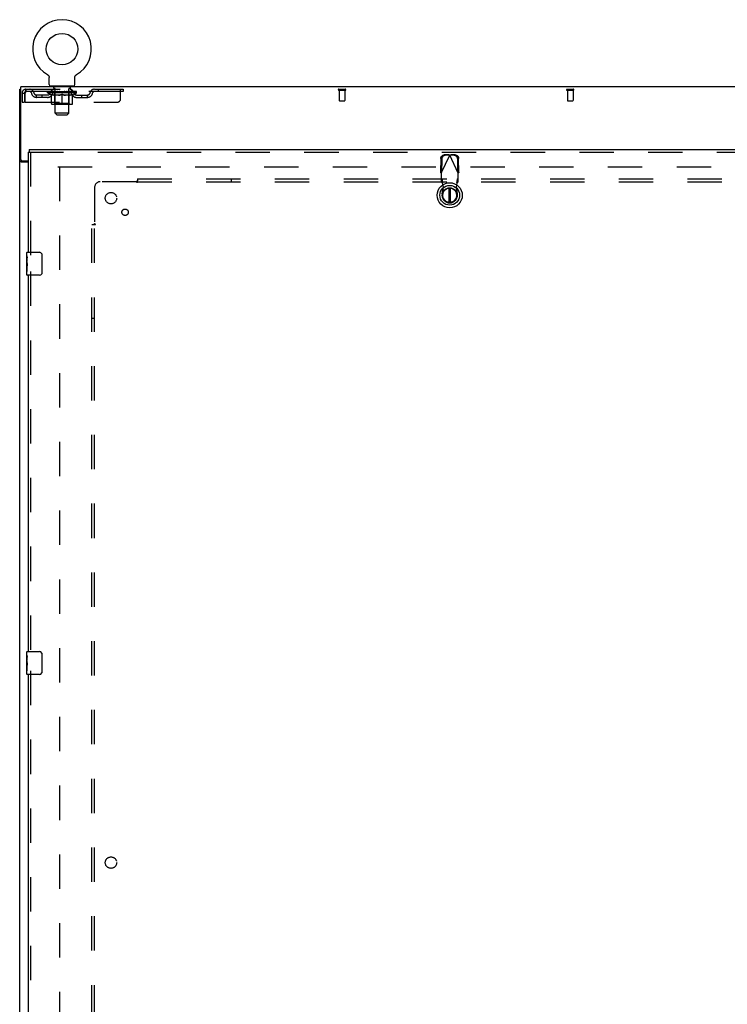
# Model space of a CAD drawing. Header units: inches. Extents: x 0 to 274, y 0 to 177.
# Tile 16 of 138: x 38 to 69, y 85 to 128. Entities that reach past the tile are written whole.
import ezdxf

# ---------------------------------------------------------------- set-up
doc = ezdxf.new("R2010")
doc.units = ezdxf.units.IN
doc.header["$LTSCALE"] = 15.069778
doc.header["$MEASUREMENT"] = 0
doc.linetypes.add('HIDDEN', pattern=[0.2, 0.1, -0.1])
doc.layers.get('0').update_dxf_attribs({"linetype": 'CONTINUOUS'})
for name, color, linetype in [('DEFAULT_2', 8, 'HIDDEN'), ('LEFT_OR_SECONDARY_DOOR_ASSEMBLY', 7, 'CONTINUOUS'), ('SUBPANEL', 7, 'CONTINUOUS')]:
    doc.layers.add(name, color=color, linetype=linetype)

msp = doc.modelspace()

# ---------------------------------------------------------------- linework, layer by layer
at = {"color": 7, "linetype": 'Continuous'}
for p, q in [((39.573, 125.734), (39.573, 125.734)), ((39.573, 125.734), (39.578, 125.732)), ((39.575, 125.734), (39.576, 125.733)), ((39.578, 125.732), (39.582, 125.729)), ((39.582, 125.729), (39.586, 125.726)), ((39.586, 125.726), (39.59, 125.723)), ((39.59, 125.723), (39.594, 125.72)), ((39.594, 125.72), (39.598, 125.717)), ((39.598, 125.717), (39.602, 125.713)), ((39.602, 125.713), (39.605, 125.71)), ((39.605, 125.71), (39.609, 125.706)), ((39.609, 125.706), (39.612, 125.702)), ((39.612, 125.702), (39.615, 125.698)), ((39.615, 125.698), (39.619, 125.694)), ((39.618, 125.694), (39.621, 125.69)), ((39.621, 125.69), (39.624, 125.686)), ((39.624, 125.686), (39.627, 125.681)), ((39.627, 125.682), (39.629, 125.677)), ((39.629, 125.677), (39.632, 125.672)), ((39.632, 125.673), (39.634, 125.668)), ((39.634, 125.668), (39.636, 125.663)), ((39.638, 125.659), (39.639, 125.654)), ((39.639, 125.654), (39.641, 125.649)), ((39.641, 125.649), (39.642, 125.644)), ((39.642, 125.644), (39.643, 125.639)), ((39.643, 125.639), (39.644, 125.634)), ((39.644, 125.634), (39.645, 125.629)), ((39.645, 125.629), (39.645, 125.624)), ((39.646, 125.295), (39.646, 125.609)), ((40.771, 125.619), (40.772, 125.624)), ((40.771, 125.614), (40.771, 125.619)), ((40.771, 125.614), (40.771, 125.619)), ((40.771, 125.609), (40.771, 125.614)), ((40.771, 125.295), (40.771, 125.609)), ((40.772, 125.624), (40.773, 125.629)), ((40.773, 125.634), (40.774, 125.639)), ((40.773, 125.629), (40.773, 125.634)), ((40.774, 125.639), (40.775, 125.644)), ((40.775, 125.644), (40.777, 125.649)), ((40.777, 125.649), (40.778, 125.654)), ((40.778, 125.654), (40.78, 125.659)), ((40.78, 125.658), (40.782, 125.663)), ((40.782, 125.663), (40.784, 125.668)), ((40.784, 125.668), (40.786, 125.673)), ((40.786, 125.672), (40.788, 125.677)), ((40.788, 125.677), (40.791, 125.682)), ((40.791, 125.681), (40.793, 125.686)), ((40.793, 125.686), (40.796, 125.69)), ((40.796, 125.69), (40.799, 125.694)), ((40.799, 125.694), (40.802, 125.698)), ((40.802, 125.698), (40.805, 125.702)), ((40.805, 125.702), (40.809, 125.706)), ((40.808, 125.706), (40.812, 125.71)), ((40.812, 125.71), (40.816, 125.713)), ((40.816, 125.713), (40.819, 125.717)), ((40.819, 125.717), (40.823, 125.72)), ((40.823, 125.72), (40.827, 125.723)), ((40.827, 125.723), (40.831, 125.726)), ((40.831, 125.726), (40.835, 125.729)), ((40.835, 125.729), (40.84, 125.732)), ((40.835, 125.729), (40.837, 125.73)), ((40.84, 125.732), (40.844, 125.734)), ((40.841, 125.733), (40.843, 125.734)), ((38.407, 122.018), (38.407, 125.196)), ((116.053, 125.196), (38.407, 125.196)), ((39.709, 125.226), (39.709, 125.196)), ((40.709, 125.226), (39.709, 125.226)), ((40.709, 125.226), (40.709, 125.196)), ((38.355, 53.3), (38.355, 125.092)), ((38.355, 125.092), (38.407, 125.092)), ((38.73, 121.904), (38.425, 121.904)), ((38.469, 121.956), (38.73, 121.956))]:
    msp.add_line(p, q, dxfattribs=at)
for points in [[(39.636, 125.663), (39.638, 125.658), (39.639, 125.654)], [(39.645, 125.624), (39.646, 125.619), (39.646, 125.614), (39.646, 125.609)], [(38.425, 121.904), (38.422, 121.905), (38.42, 121.907), (38.417, 121.908), (38.414, 121.91), (38.41, 121.911), (38.407, 121.913), (38.402, 121.914), (38.398, 121.916), (38.394, 121.917), (38.39, 121.918), (38.386, 121.92), (38.382, 121.921), (38.379, 121.922), (38.375, 121.924), (38.372, 121.925), (38.369, 121.927), (38.366, 121.928), (38.364, 121.93), (38.362, 121.932), (38.36, 121.933), (38.358, 121.935), (38.357, 121.937), (38.356, 121.939), (38.355, 121.94), (38.355, 121.942), (38.355, 121.944)]]:
    msp.add_lwpolyline(points, dxfattribs=at)
msp.add_circle((40.209, 126.854), 0.688, dxfattribs=at)
for centre, radius, start, end in [((40.209, 126.854), 1.288, 299.5053, 240.4947), ((39.715, 125.295), 0.069, 180, 265), ((40.702, 125.295), 0.069, 275, 360), ((38.469, 122.018), 0.0625, 180, 270)]:
    msp.add_arc(centre, radius, start, end, dxfattribs=at)
at = {"layer": 'DEFAULT_2', "color": 8, "linetype": 'HIDDEN'}
for p, q in [((39.573, 125.734), (39.573, 125.734)), ((39.581, 125.73), (39.582, 125.729)), ((40.844, 125.734), (40.844, 125.734)), ((39.806, 125.226), (39.806, 125.196)), ((39.844, 125.136), (39.844, 125.216)), ((40.574, 125.136), (40.574, 125.216)), ((40.612, 125.226), (40.612, 125.196)), ((38.459, 124.925), (38.459, 124.53)), ((38.459, 124.925), (38.563, 124.925)), ((38.563, 124.925), (38.563, 124.53)), ((38.593, 124.53), (38.593, 124.925)), ((38.626, 125.092), (38.626, 124.988)), ((38.626, 125.092), (42.896, 125.092)), ((42.896, 124.988), (38.626, 124.988)), ((39.094, 124.737), (39.094, 124.841)), ((39.577, 124.841), (39.094, 124.841)), ((39.577, 124.737), (39.094, 124.737)), ((39.344, 124.737), (39.344, 124.841)), ((39.575, 124.942), (39.575, 124.988)), ((39.735, 124.83), (39.575, 124.942)), ((40.842, 124.942), (39.575, 124.942)), ((39.585, 124.982), (39.585, 124.988)), ((39.594, 124.978), (39.594, 124.982)), ((39.594, 124.978), (40.824, 124.978)), ((39.603, 124.978), (39.603, 124.982)), ((39.604, 124.978), (39.604, 124.982)), ((39.614, 124.982), (39.614, 124.988)), ((39.63, 124.978), (39.63, 124.982)), ((39.632, 124.978), (39.632, 124.982)), ((39.66, 124.982), (39.66, 124.988)), ((39.675, 124.978), (39.675, 124.982)), ((39.677, 124.978), (39.677, 124.982)), ((39.882, 124.981), (39.68, 124.981)), ((39.724, 124.982), (39.724, 124.988)), ((39.725, 124.978), (39.725, 124.981)), ((39.726, 124.978), (39.726, 124.981)), ((39.729, 124.978), (39.729, 124.981)), ((39.735, 124.83), (39.745, 124.83)), ((39.736, 124.978), (39.736, 124.982)), ((39.736, 124.978), (39.736, 124.981)), ((39.739, 124.978), (39.739, 124.982)), ((39.743, 124.978), (39.743, 124.982)), ((39.745, 124.467), (39.745, 124.873)), ((39.747, 124.978), (39.747, 124.981)), ((39.761, 124.978), (39.761, 124.981)), ((39.771, 124.988), (39.771, 125.092)), ((39.779, 124.978), (39.779, 124.981)), ((39.78, 124.978), (39.78, 124.984)), ((39.8, 124.978), (39.8, 124.981)), ((39.802, 124.982), (39.802, 124.988)), ((39.811, 124.978), (39.811, 124.982)), ((39.815, 124.978), (39.815, 124.982)), ((39.825, 124.978), (39.825, 124.981)), ((39.836, 124.978), (39.836, 124.986)), ((39.851, 124.978), (39.851, 124.981)), ((39.914, 125.126), (39.854, 125.126)), ((39.855, 124.978), (39.855, 124.981)), ((39.882, 124.978), (39.882, 124.981)), ((39.949, 124.981), (39.887, 124.981)), ((40.067, 124.83), (39.888, 124.83)), ((39.892, 124.982), (39.892, 124.988)), ((39.896, 124.47), (39.896, 124.938)), ((39.899, 124.978), (39.899, 124.982)), ((39.904, 124.978), (39.904, 124.982)), ((39.909, 124.045), (39.909, 125.116)), ((39.91, 124.978), (39.91, 124.987)), ((39.914, 124.978), (39.914, 124.981)), ((39.925, 124.978), (39.925, 124.981)), ((39.949, 124.978), (39.949, 124.981)), ((40.024, 124.981), (39.965, 124.981)), ((39.985, 124.978), (39.985, 124.981)), ((39.992, 124.982), (39.992, 124.988)), ((39.996, 124.978), (39.996, 124.982)), ((39.998, 124.978), (39.998, 124.988)), ((40.001, 124.978), (40.001, 124.982)), ((40.008, 124.978), (40.008, 124.982)), ((40.024, 124.978), (40.024, 124.981)), ((40.104, 124.981), (40.05, 124.981)), ((40.063, 124.978), (40.063, 124.981)), ((40.094, 124.981), (40.209, 124.988)), ((40.099, 124.982), (40.099, 124.988)), ((40.099, 124.982), (40.099, 124.988)), ((40.099, 124.988), (40.099, 124.988)), ((40.099, 124.978), (40.099, 124.982)), ((40.103, 124.978), (40.103, 124.982)), ((40.104, 124.978), (40.104, 124.981)), ((40.105, 124.978), (40.105, 124.982)), ((40.188, 124.981), (40.14, 124.981)), ((40.145, 124.978), (40.145, 124.981)), ((40.188, 124.978), (40.188, 124.981)), ((40.206, 124.982), (40.206, 124.982)), ((40.206, 124.978), (40.206, 124.982)), ((40.206, 124.978), (40.206, 124.982)), ((40.209, 124.982), (40.209, 124.988)), ((40.209, 124.43), (40.209, 124.874)), ((40.211, 124.978), (40.211, 124.982)), ((40.211, 124.978), (40.211, 124.982)), ((40.211, 124.982), (40.211, 124.982)), ((40.213, 124.981), (40.278, 124.981)), ((40.23, 124.978), (40.23, 124.981)), ((40.246, 124.981), (40.246, 124.986)), ((40.246, 124.986), (40.323, 124.981)), ((40.267, 124.981), (40.267, 124.985)), ((40.272, 124.978), (40.272, 124.981)), ((40.313, 124.978), (40.313, 124.982)), ((40.313, 124.978), (40.313, 124.981)), ((40.313, 124.981), (40.368, 124.981)), ((40.314, 124.978), (40.314, 124.982)), ((40.318, 124.982), (40.318, 124.988)), ((40.318, 124.988), (40.319, 124.988)), ((40.318, 124.978), (40.318, 124.982)), ((40.319, 124.982), (40.319, 124.988)), ((40.53, 124.83), (40.35, 124.83)), ((40.355, 124.978), (40.355, 124.981)), ((40.394, 124.978), (40.394, 124.981)), ((40.394, 124.981), (40.453, 124.981)), ((40.409, 124.978), (40.409, 124.982)), ((40.416, 124.978), (40.416, 124.982)), ((40.419, 124.978), (40.419, 124.988)), ((40.422, 124.978), (40.422, 124.982)), ((40.425, 124.982), (40.425, 124.988)), ((40.433, 124.978), (40.433, 124.981)), ((40.469, 124.978), (40.469, 124.981)), ((40.469, 124.981), (40.531, 124.981)), ((40.493, 124.978), (40.493, 124.981)), ((40.564, 125.126), (40.504, 125.126)), ((40.504, 124.978), (40.504, 124.981)), ((40.508, 124.978), (40.508, 124.987)), ((40.509, 124.045), (40.509, 125.116)), ((40.514, 124.978), (40.514, 124.982)), ((40.519, 124.978), (40.519, 124.982)), ((40.521, 124.47), (40.521, 124.938)), ((40.525, 124.982), (40.525, 124.988)), ((40.536, 124.978), (40.536, 124.981)), ((40.536, 124.981), (40.737, 124.981)), ((40.563, 124.978), (40.563, 124.981)), ((40.566, 124.978), (40.566, 124.981)), ((40.581, 124.978), (40.581, 124.986)), ((40.593, 124.978), (40.593, 124.981)), ((40.602, 124.978), (40.602, 124.982)), ((40.606, 124.978), (40.606, 124.982)), ((40.616, 124.982), (40.616, 124.988)), ((40.617, 124.978), (40.617, 124.981)), ((40.638, 124.978), (40.638, 124.984)), ((40.638, 124.978), (40.638, 124.981)), ((40.646, 124.988), (40.646, 125.092)), ((40.656, 124.978), (40.656, 124.981)), ((40.67, 124.978), (40.67, 124.981)), ((40.672, 124.467), (40.672, 124.873)), ((40.672, 124.83), (40.683, 124.83)), ((40.675, 124.978), (40.675, 124.982)), ((40.678, 124.978), (40.678, 124.982)), ((40.681, 124.978), (40.681, 124.981)), ((40.682, 124.978), (40.682, 124.982)), ((40.683, 124.83), (40.842, 124.942)), ((40.689, 124.978), (40.689, 124.981)), ((40.692, 124.978), (40.692, 124.981)), ((40.692, 124.978), (40.692, 124.981)), ((40.694, 124.982), (40.694, 124.988)), ((40.74, 124.978), (40.74, 124.982)), ((40.743, 124.978), (40.743, 124.982)), ((40.757, 124.982), (40.757, 124.988)), ((40.786, 124.978), (40.786, 124.982)), ((40.788, 124.978), (40.788, 124.982)), ((40.804, 124.982), (40.804, 124.988)), ((40.814, 124.978), (40.814, 124.982)), ((40.815, 124.978), (40.815, 124.982)), ((40.824, 124.978), (40.824, 124.982)), ((40.832, 124.982), (40.832, 124.988)), ((40.84, 124.841), (41.323, 124.841)), ((40.84, 124.737), (41.323, 124.737)), ((40.842, 124.942), (40.842, 124.988)), ((41.073, 124.737), (41.073, 124.841)), ((41.323, 124.737), (41.323, 124.841)), ((41.796, 125.092), (41.796, 124.988)), ((42.771, 124.655), (42.771, 125.092)), ((42.896, 125.092), (42.896, 124.988)), ((52.338, 125.092), (52.622, 125.092)), ((52.338, 125.049), (52.622, 125.049)), ((52.356, 125.049), (52.356, 124.602)), ((52.604, 125.049), (52.604, 124.602)), ((62.338, 125.092), (62.622, 125.092)), ((62.338, 125.049), (62.622, 125.049)), ((62.356, 125.049), (62.356, 124.602)), ((62.604, 125.049), (62.604, 124.602)), ((38.459, 124.53), (38.563, 124.53)), ((38.593, 124.53), (42.646, 124.53)), ((40.635, 124.43), (39.782, 124.43)), ((39.896, 124.47), (39.856, 124.43)), ((40.521, 124.47), (39.896, 124.47)), ((40.521, 124.47), (40.561, 124.43)), ((52.366, 124.592), (52.594, 124.592)), ((62.366, 124.592), (62.594, 124.592)), ((39.978, 123.976), (39.909, 124.045)), ((40.509, 124.045), (39.909, 124.045)), ((39.978, 123.976), (40.44, 123.976)), ((40.44, 123.976), (40.509, 124.045)), ((40.021, 121.696), (74.959, 121.696)), ((40.105, 121.696), (40.105, 60.696))]:
    msp.add_line(p, q, dxfattribs=at)
for points in [[(38.626, 125.092), (38.623, 125.091), (38.621, 125.088), (38.619, 125.083), (38.616, 125.076), (38.614, 125.067), (38.612, 125.056), (38.609, 125.043), (38.607, 125.029), (38.604, 125.014), (38.602, 124.998), (38.6, 124.98), (38.597, 124.962), (38.595, 124.944), (38.593, 124.925)], [(38.626, 124.988), (38.623, 124.988), (38.621, 124.987), (38.619, 124.985), (38.616, 124.982), (38.614, 124.979), (38.612, 124.975), (38.609, 124.97), (38.607, 124.965), (38.604, 124.959), (38.602, 124.953), (38.6, 124.946), (38.597, 124.939), (38.595, 124.932), (38.593, 124.925)], [(39.745, 124.873), (39.771, 124.863), (39.796, 124.854), (39.821, 124.847), (39.846, 124.84), (39.871, 124.834), (39.895, 124.83)], [(39.888, 124.83), (39.864, 124.835), (39.841, 124.84), (39.817, 124.847), (39.793, 124.854), (39.769, 124.863), (39.745, 124.872)], [(40.058, 124.83), (40.083, 124.835), (40.107, 124.84), (40.132, 124.847), (40.157, 124.855), (40.183, 124.864), (40.209, 124.874)], [(40.209, 124.872), (40.184, 124.863), (40.16, 124.854), (40.137, 124.847), (40.114, 124.84), (40.09, 124.835), (40.067, 124.83)], [(40.209, 124.874), (40.235, 124.864), (40.26, 124.855), (40.285, 124.847), (40.31, 124.84), (40.335, 124.835), (40.36, 124.83)], [(40.35, 124.83), (40.327, 124.835), (40.303, 124.84), (40.28, 124.847), (40.257, 124.854), (40.233, 124.863), (40.209, 124.872)], [(40.522, 124.83), (40.547, 124.835), (40.572, 124.84), (40.596, 124.847), (40.621, 124.855), (40.647, 124.863), (40.672, 124.873)], [(40.672, 124.872), (40.648, 124.863), (40.624, 124.854), (40.6, 124.847), (40.576, 124.84), (40.553, 124.835), (40.53, 124.83)]]:
    msp.add_lwpolyline(points, dxfattribs=at)
for centre, radius, start, end in [((39.715, 125.295), 0.069, 265, 270), ((39.834, 125.216), 0.01, 0, 90), ((40.584, 125.216), 0.01, 90, 180), ((40.702, 125.295), 0.069, 270, 275), ((38.626, 124.925), 0.167, 90, 180), ((38.626, 124.925), 0.063, 90, 180), ((38.805, 124.925), 0.167, 8.0716, 90), ((38.805, 124.926), 0.0625, 7.9863, 90), ((39.094, 124.966), 0.229, 187.9863, 270), ((39.094, 124.966), 0.125, 188.0716, 270), ((39.577, 124.966), 0.125, 270, 351.9284), ((39.577, 124.966), 0.229, 270, 352.0137), ((39.866, 124.925), 0.167, 90, 171.9284), ((39.866, 124.926), 0.0625, 90, 172.0137), ((39.854, 125.136), 0.01, 180, 270), ((39.856, 124.938), 0.0398, 0, 90), ((39.899, 125.116), 0.01, 0, 90), ((40.519, 125.116), 0.01, 90, 180), ((40.561, 124.938), 0.0398, 90, 180), ((40.551, 124.925), 0.167, 8.0716, 90), ((40.552, 124.926), 0.0625, 7.9863, 90), ((40.564, 125.136), 0.01, 270, 360), ((40.84, 124.966), 0.229, 187.9863, 270), ((40.84, 124.966), 0.125, 188.0716, 270), ((41.323, 124.966), 0.125, 270, 351.9284), ((41.323, 124.966), 0.229, 270, 352.0137), ((41.612, 124.925), 0.167, 90, 171.9284), ((41.612, 124.926), 0.0625, 90, 172.0137), ((52.338, 125.071), 0.0215, 90, 270), ((52.622, 125.071), 0.0215, 270, 90), ((62.338, 125.071), 0.0215, 90, 270), ((62.622, 125.071), 0.0215, 270, 90), ((39.782, 124.467), 0.0371, 180, 270), ((40.635, 124.467), 0.0371, 270, 360), ((42.646, 124.655), 0.125, 270, 360), ((52.366, 124.602), 0.01, 180, 270), ((52.594, 124.602), 0.01, 270, 360), ((62.366, 124.602), 0.01, 180, 270), ((62.594, 124.602), 0.01, 270, 360)]:
    msp.add_arc(centre, radius, start, end, dxfattribs=at)
for centre, major_axis, ratio, start_param, end_param in [((40.209, 124.988), (0.633, 0.007), 0.05963, 2.96643, 3.140963), ((39.556, 124.976), (0.198, 0), 0.060556, 0.430652, 1.470503), ((40.209, 124.988), (0.633, 0), 0.060556, -3.141593, -2.96706), ((39.556, 124.97), (0.198, 0.002), 0.05963, 1.376596, 1.469874), ((40.209, 124.988), (0.633, 0.013), 0.05688, 2.791345, 2.965878), ((39.531, 124.976), (0.198, 0.002), 0.05963, 0.25549, 1.295341), ((39.6, 124.976), (0.198, -0.002), 0.05963, 0.605815, 1.645666), ((40.209, 124.988), (0.633, -0.007), 0.05963, -2.96643, -2.791898), ((39.6, 124.97), (0.198, 0), 0.060556, 1.551758, 1.645036), ((39.531, 124.97), (0.198, 0.004), 0.05688, 1.20151, 1.294789), ((39.601, 124.972), (0.164, 0.002), 0.05963, 1.065228, 1.614276), ((39.581, 124.972), (0.164, 0.003), 0.05688, 0.890143, 1.43919), ((39.639, 124.972), (0.164, 0), 0.060556, 1.240391, 1.789438), ((40.209, 124.988), (0.633, 0.019), 0.052395, 2.616403, 2.790936), ((39.528, 124.976), (0.198, 0.004), 0.05688, 0.080405, 1.120256), ((39.662, 124.976), (0.198, -0.004), 0.05688, 0.7809, 1.820751), ((40.209, 124.988), (0.633, -0.013), 0.05688, -2.791345, -2.616812), ((39.662, 124.97), (0.198, -0.002), 0.05963, 1.72692, 1.820198), ((39.528, 124.97), (0.198, 0.006), 0.052395, 1.026568, 1.119847), ((39.581, 124.972), (0.164, 0.005), 0.052395, 0.715201, 1.264248), ((39.695, 124.972), (0.164, -0.002), 0.05963, 1.415553, 1.9646), ((40.209, 124.988), (0.633, 0.025), 0.046319, 2.441654, 2.616187), ((39.742, 124.976), (0.198, -0.006), 0.052395, 0.955842, 1.995693), ((39.545, 124.976), (0.198, 0.006), 0.052395, -0.094537, 0.945314), ((40.209, 124.988), (0.633, -0.019), 0.052395, -2.616403, -2.44187), ((39.742, 124.97), (0.198, -0.004), 0.05688, 1.902006, 1.995284), ((39.545, 124.97), (0.198, 0.008), 0.046319, 0.851819, 0.945098), ((39.599, 124.972), (0.164, 0.006), 0.046319, 0.540452, 1.089499), ((39.766, 124.972), (0.164, -0.003), 0.05688, 1.590638, 2.139686), ((40.209, 124.988), (0.633, 0.029), 0.038841, 2.267123, 2.441656), ((39.835, 124.976), (0.198, -0.008), 0.046319, 1.130591, 2.170442), ((39.582, 124.976), (0.198, 0.008), 0.046319, -0.269286, 0.770565), ((40.209, 124.988), (0.633, -0.025), 0.046319, -2.441654, -2.267121), ((39.835, 124.97), (0.198, -0.006), 0.052395, 2.076947, 2.170226), ((39.582, 124.97), (0.198, 0.009), 0.038841, 0.677289, 0.770567), ((39.636, 124.972), (0.164, 0.008), 0.038841, 0.365921, 0.914969), ((39.85, 124.972), (0.164, -0.005), 0.052395, 1.76558, 2.314627), ((40.209, 124.988), (0.633, 0.033), 0.030195, 2.09281, 2.267343), ((39.94, 124.976), (0.198, -0.009), 0.038841, 1.305122, 2.344973), ((39.638, 124.976), (0.198, 0.009), 0.038841, -0.443817, 0.596034), ((40.209, 124.988), (0.633, -0.029), 0.038841, -2.267123, -2.092591), ((39.94, 124.97), (0.198, -0.008), 0.046319, 2.251696, 2.344975), ((39.638, 124.97), (0.198, 0.01), 0.030195, 0.502975, 0.596254), ((39.69, 124.972), (0.164, 0.009), 0.030195, 0.191608, 0.740655), ((39.946, 124.972), (0.164, -0.006), 0.046319, 1.940329, 2.489376), ((39.711, 124.976), (0.198, 0.01), 0.030195, -0.61813, 0.421721), ((40.209, 124.988), (0.633, 0.036), 0.020645, 1.918687, 2.09322), ((40.053, 124.976), (0.198, -0.01), 0.030195, 1.479435, 2.519286), ((40.209, 124.988), (0.633, -0.033), 0.030195, -2.09281, -1.918277), ((40.053, 124.97), (0.198, -0.009), 0.038841, 2.426227, 2.519505), ((39.711, 124.97), (0.198, 0.011), 0.020645, 0.328852, 0.422131), ((39.76, 124.972), (0.164, 0.009), 0.020645, 0.017485, 0.566532), ((40.049, 124.972), (0.164, -0.008), 0.038841, 2.11486, 2.663907), ((39.8, 124.976), (0.198, 0.011), 0.020645, -0.792253, 0.247598), ((40.209, 124.988), (0.633, 0.038), 0.010478, 1.744704, 1.919237), ((40.171, 124.976), (0.198, -0.011), 0.020645, 1.653558, 2.693409), ((40.209, 124.988), (0.633, -0.036), 0.020645, -1.918687, -1.744154), ((40.171, 124.97), (0.198, -0.01), 0.030195, 2.60054, 2.693819), ((39.8, 124.97), (0.198, 0.012), 0.010478, 0.154869, 0.248148), ((39.844, 124.972), (0.164, 0.01), 0.010478, 6.126688, 6.675735), ((40.158, 124.972), (0.164, -0.009), 0.030195, 2.289173, 2.83822), ((39.901, 124.976), (0.198, 0.012), 0.010478, -0.966236, -0.000846), ((40.289, 124.976), (0.198, -0.012), 0.010478, 1.827541, 2.867392), ((40.209, 124.988), (0.633, -0.038), 0.010478, -1.744704, -1.563007), ((40.289, 124.97), (0.198, -0.011), 0.020645, 2.774664, 2.867942), ((40.267, 124.972), (0.164, -0.009), 0.020645, 2.463296, 3.012344), ((40.128, 124.976), (0.198, 0.012), 0.010478, 0.274201, 1.314052), ((40.042, 124.972), (0.164, 0.01), 0.010478, -0.000483, 0.504314), ((40.012, 124.97), (0.198, 0.012), 0.010478, 0.099668, 0.192946), ((40.209, 124.988), (0.633, 0.038), 0.010478, -1.571421, -1.396888), ((40.406, 124.97), (0.198, -0.012), 0.010478, 2.74231, 2.948646), ((40.376, 124.972), (0.164, -0.01), 0.010478, 2.637279, 3.14189), ((40.247, 124.976), (0.198, 0.011), 0.020645, 0.448184, 1.488034), ((40.15, 124.972), (0.164, 0.009), 0.020645, 0.129249, 0.678296), ((40.128, 124.97), (0.198, 0.011), 0.020645, 0.273651, 0.366929), ((40.516, 124.976), (0.198, -0.012), 0.010478, -3.140747, -2.175357), ((40.209, 124.988), (0.633, 0.036), 0.020645, -1.397439, -1.222906), ((40.209, 124.988), (0.633, -0.038), 0.010478, 1.222355, 1.396888), ((40.364, 124.976), (0.198, 0.01), 0.030195, 0.622307, 1.662158), ((40.26, 124.972), (0.164, 0.009), 0.030195, 0.303372, 0.852419), ((40.573, 124.972), (0.164, -0.01), 0.010478, 2.749043, 3.29809), ((40.617, 124.976), (0.198, -0.011), 0.020645, 2.893995, 3.933846), ((40.247, 124.97), (0.198, 0.01), 0.030195, 0.447774, 0.541052), ((40.617, 124.97), (0.198, -0.012), 0.010478, 2.893445, 2.986723), ((40.209, 124.988), (0.633, 0.033), 0.030195, -1.223315, -1.048783), ((40.209, 124.988), (0.633, -0.036), 0.020645, 1.048373, 1.222906), ((40.477, 124.976), (0.198, 0.009), 0.038841, 0.79662, 1.836471), ((40.368, 124.972), (0.164, 0.008), 0.038841, 0.477686, 1.026733), ((40.657, 124.972), (0.164, -0.009), 0.020645, 2.57506, 3.124108), ((40.706, 124.976), (0.198, -0.01), 0.030195, 2.719872, 3.759723), ((40.582, 124.976), (0.198, 0.008), 0.046319, 0.971151, 2.011002), ((40.364, 124.97), (0.198, 0.009), 0.038841, 0.622087, 0.715366), ((40.706, 124.97), (0.198, -0.011), 0.020645, 2.719462, 2.812741), ((40.209, 124.988), (0.633, 0.029), 0.038841, -1.049002, -0.874469), ((40.209, 124.988), (0.633, -0.033), 0.030195, 0.87425, 1.048783), ((40.472, 124.972), (0.164, 0.006), 0.046319, 0.652216, 1.201263), ((40.676, 124.976), (0.198, 0.006), 0.052395, 1.1459, 2.185751), ((40.727, 124.972), (0.164, -0.009), 0.030195, 2.400937, 2.949985), ((40.78, 124.976), (0.198, -0.009), 0.038841, 2.545558, 3.585409), ((40.567, 124.972), (0.164, 0.005), 0.052395, 0.826965, 1.376012), ((40.477, 124.97), (0.198, 0.008), 0.046319, 0.796618, 0.889896), ((40.78, 124.97), (0.198, -0.01), 0.030195, 2.545339, 2.638617), ((40.755, 124.976), (0.198, 0.004), 0.05688, 1.320842, 2.360692), ((40.209, 124.988), (0.633, 0.025), 0.046319, -0.874471, -0.699939), ((40.209, 124.988), (0.633, -0.029), 0.038841, 0.699936, 0.874469), ((40.836, 124.976), (0.198, -0.008), 0.046319, 2.371028, 3.410879), ((40.781, 124.972), (0.164, -0.008), 0.038841, 2.226624, 2.775671), ((40.818, 124.976), (0.198, 0.002), 0.05963, 1.495927, 2.535778), ((40.652, 124.972), (0.164, 0.003), 0.05688, 1.001907, 1.550954), ((40.873, 124.976), (0.198, -0.006), 0.052395, 2.196279, 3.23613), ((40.582, 124.97), (0.198, 0.006), 0.052395, 0.971367, 1.064645), ((40.818, 124.972), (0.164, -0.006), 0.046319, 2.052093, 2.601141), ((40.862, 124.976), (0.198, 0), 0.060556, 1.671089, 2.71094), ((40.836, 124.97), (0.198, -0.009), 0.038841, 2.371026, 2.464304), ((40.89, 124.976), (0.198, -0.004), 0.05688, 2.021337, 3.061188), ((40.209, 124.988), (0.633, 0.019), 0.052395, -0.699723, -0.52519), ((40.209, 124.988), (0.633, -0.025), 0.046319, 0.525406, 0.699939), ((40.886, 124.976), (0.198, -0.002), 0.05963, 1.846251, 2.886102), ((40.723, 124.972), (0.164, 0.002), 0.05963, 1.176993, 1.72604), ((40.837, 124.972), (0.164, -0.005), 0.052395, 1.877344, 2.426392), ((40.778, 124.972), (0.164, 0), 0.060556, 1.352155, 1.901202), ((40.836, 124.972), (0.164, -0.003), 0.05688, 1.702402, 2.25145), ((40.816, 124.972), (0.164, -0.002), 0.05963, 1.527317, 2.076364), ((40.676, 124.97), (0.198, 0.004), 0.05688, 1.146309, 1.239587), ((40.873, 124.97), (0.198, -0.008), 0.046319, 2.196495, 2.289773), ((40.209, 124.988), (0.633, 0.013), 0.05688, -0.524781, -0.350248), ((40.209, 124.988), (0.633, -0.019), 0.052395, 0.350657, 0.52519), ((40.755, 124.97), (0.198, 0.002), 0.05963, 1.321394, 1.414673), ((40.89, 124.97), (0.198, -0.006), 0.052395, 2.021746, 2.115024), ((40.209, 124.988), (0.633, 0.007), 0.05963, -0.349695, -0.175162), ((40.209, 124.988), (0.633, -0.013), 0.05688, 0.175715, 0.350248), ((40.818, 124.97), (0.198, 0), 0.060556, 1.496556, 1.589835), ((40.886, 124.97), (0.198, -0.004), 0.05688, 1.846804, 1.940083), ((40.862, 124.97), (0.198, -0.002), 0.05963, 1.671719, 1.764997), ((40.209, 124.988), (0.633, 0), 0.060556, -0.174533, 0), ((40.209, 124.988), (0.633, -0.007), 0.05963, 0.000629, 0.175162)]:
    msp.add_ellipse(centre, major_axis=major_axis, ratio=ratio, start_param=start_param, end_param=end_param, dxfattribs=at)
at = {"layer": 'LEFT_OR_SECONDARY_DOOR_ASSEMBLY', "color": 3, "linetype": 'Continuous'}
for p, q in [((38.73, 122.342), (38.73, 117.946)), ((38.772, 122.446), (75.625, 122.446)), ((38.73, 116.946), (38.73, 100.446)), ((38.73, 99.446), (38.73, 82.946))]:
    msp.add_line(p, q, dxfattribs=at)
at = {"layer": 'LEFT_OR_SECONDARY_DOOR_ASSEMBLY', "color": 7, "linetype": 'Continuous'}
for p, q in [((38.73, 122.342), (38.772, 122.342)), ((38.772, 122.446), (38.772, 122.342)), ((57.16, 120.758), (57.16, 120.133)), ((57.238, 120.133), (57.238, 120.758)), ((38.67, 117.786), (38.67, 117.931)), ((38.685, 117.946), (39.225, 117.946)), ((39.325, 117.846), (39.325, 117.046)), ((38.67, 117.528), (38.67, 117.785)), ((38.675, 117.729), (38.67, 117.729)), ((38.67, 117.561), (38.677, 117.561)), ((38.67, 116.961), (38.67, 117.525)), ((38.671, 117.499), (38.67, 117.499)), ((38.677, 117.561), (38.677, 117.698)), ((38.67, 117.367), (38.676, 117.367)), ((38.67, 117.331), (38.677, 117.331)), ((38.67, 117.268), (38.677, 117.268)), ((38.67, 117.1), (38.677, 117.1)), ((38.677, 117.1), (38.677, 117.331)), ((39.225, 116.946), (38.685, 116.946)), ((38.67, 100.286), (38.67, 100.431)), ((38.67, 100.028), (38.67, 100.285)), ((38.675, 100.229), (38.67, 100.229)), ((38.677, 100.061), (38.677, 100.198)), ((38.685, 100.446), (39.225, 100.446)), ((39.325, 100.346), (39.325, 99.546)), ((38.67, 100.061), (38.677, 100.061)), ((38.67, 99.461), (38.67, 100.025)), ((38.671, 99.999), (38.67, 99.999)), ((38.67, 99.867), (38.676, 99.867)), ((38.67, 99.831), (38.677, 99.831)), ((38.67, 99.768), (38.677, 99.768)), ((38.677, 99.6), (38.677, 99.831)), ((38.67, 99.6), (38.677, 99.6)), ((39.225, 99.446), (38.685, 99.446))]:
    msp.add_line(p, q, dxfattribs=at)
at = {"layer": 'LEFT_OR_SECONDARY_DOOR_ASSEMBLY', "color": 8, "linetype": 'HIDDEN'}
for p, q in [((38.772, 122.342), (75.625, 122.342)), ((38.834, 122.342), (38.834, 117.791)), ((56.825, 121.416), (57.199, 122.204)), ((57.154, 122.217), (56.961, 122.214)), ((57.196, 122.197), (57.003, 122.194)), ((57.154, 122.217), (57.196, 122.197)), ((57.154, 122.217), (57.176, 122.21)), ((57.176, 122.21), (57.199, 122.204)), ((57.199, 122.204), (57.222, 122.21)), ((57.573, 121.416), (57.199, 122.204)), ((57.202, 122.197), (57.244, 122.217)), ((57.395, 122.194), (57.202, 122.197)), ((57.222, 122.21), (57.244, 122.217)), ((57.437, 122.214), (57.244, 122.217)), ((56.807, 122.055), (56.797, 121.464)), ((56.848, 122.035), (56.838, 121.444)), ((57.56, 121.444), (57.549, 122.035)), ((57.601, 121.464), (57.591, 122.055)), ((56.838, 121.444), (56.797, 121.464)), ((56.825, 121.416), (56.825, 121.042)), ((57.601, 121.464), (57.56, 121.444)), ((57.573, 121.042), (57.573, 121.416)), ((56.871, 121.156), (56.825, 121.197)), ((56.825, 121.042), (56.871, 121.001)), ((56.871, 121.001), (56.871, 121.156)), ((56.923, 120.8), (56.886, 120.997)), ((57.512, 120.997), (57.475, 120.8)), ((57.573, 121.197), (57.527, 121.156)), ((57.527, 121.156), (57.527, 121.001)), ((57.527, 121.001), (57.573, 121.042)), ((56.87, 120.506), (56.923, 120.8)), ((57.475, 120.8), (57.528, 120.506)), ((38.834, 117.101), (38.834, 100.291)), ((38.834, 99.601), (38.834, 82.791))]:
    msp.add_line(p, q, dxfattribs=at)
for points in [[(56.807, 122.055), (56.808, 122.07), (56.81, 122.085), (56.814, 122.1), (56.819, 122.115), (56.826, 122.129), (56.834, 122.142), (56.843, 122.154), (56.853, 122.166), (56.864, 122.176), (56.877, 122.186), (56.889, 122.194), (56.903, 122.201), (56.917, 122.206), (56.932, 122.21), (56.946, 122.213), (56.961, 122.214)], [(57.003, 122.194), (56.988, 122.193), (56.973, 122.19), (56.959, 122.186), (56.945, 122.181), (56.931, 122.174), (56.918, 122.166), (56.906, 122.157), (56.895, 122.146), (56.885, 122.135), (56.876, 122.122), (56.868, 122.109), (56.861, 122.095), (56.856, 122.08), (56.852, 122.065), (56.849, 122.05), (56.848, 122.035)], [(57.549, 122.035), (57.548, 122.05), (57.546, 122.065), (57.542, 122.08), (57.537, 122.095), (57.53, 122.109), (57.522, 122.122), (57.513, 122.135), (57.503, 122.146), (57.492, 122.157), (57.48, 122.166), (57.467, 122.174), (57.453, 122.181), (57.439, 122.186), (57.425, 122.19), (57.41, 122.193), (57.395, 122.194)], [(57.437, 122.214), (57.452, 122.213), (57.466, 122.21), (57.481, 122.206), (57.495, 122.201), (57.508, 122.194), (57.521, 122.186), (57.534, 122.176), (57.545, 122.166), (57.555, 122.154), (57.564, 122.142), (57.572, 122.129), (57.578, 122.115), (57.584, 122.1), (57.588, 122.085), (57.59, 122.07), (57.591, 122.055)], [(56.825, 121.416), (56.815, 121.432), (56.811, 121.44), (56.806, 121.448), (56.801, 121.456), (56.797, 121.464)], [(57.587, 121.44), (57.578, 121.424), (57.573, 121.416)], [(57.601, 121.464), (57.597, 121.456), (57.592, 121.448), (57.587, 121.44)], [(56.882, 121.044), (56.881, 121.06), (56.88, 121.074), (56.879, 121.088), (56.878, 121.101), (56.877, 121.112), (56.876, 121.123), (56.875, 121.132), (56.874, 121.141), (56.873, 121.147), (56.872, 121.152), (56.871, 121.156)], [(56.871, 121.001), (56.873, 121.001), (56.876, 121), (56.878, 120.999), (56.881, 120.999), (56.883, 120.998), (56.886, 120.997)], [(56.886, 120.997), (56.884, 121.013), (56.882, 121.044)], [(57.527, 121.156), (57.526, 121.152), (57.525, 121.147), (57.524, 121.141), (57.523, 121.132), (57.522, 121.123), (57.521, 121.112), (57.52, 121.101), (57.519, 121.088), (57.518, 121.074), (57.517, 121.06), (57.516, 121.044), (57.515, 121.029), (57.512, 120.997)], [(57.512, 120.997), (57.515, 120.998), (57.517, 120.999), (57.52, 120.999), (57.522, 121), (57.525, 121.001), (57.527, 121.001)]]:
    msp.add_lwpolyline(points, dxfattribs=at)
at = {"layer": 'LEFT_OR_SECONDARY_DOOR_ASSEMBLY', "color": 7, "linetype": 'Continuous'}
for points in [[(39.318, 117.882), (39.32, 117.877), (39.322, 117.871), (39.323, 117.865), (39.324, 117.859), (39.324, 117.853), (39.325, 117.846)], [(38.67, 117.786), (38.67, 117.782), (38.67, 117.777), (38.671, 117.772), (38.672, 117.759)], [(38.67, 117.528), (38.67, 117.52), (38.67, 117.511), (38.671, 117.501)], [(38.671, 117.501), (38.674, 117.467), (38.675, 117.455), (38.676, 117.442), (38.676, 117.43), (38.676, 117.417), (38.677, 117.404), (38.676, 117.391), (38.676, 117.379), (38.676, 117.366), (38.675, 117.354), (38.674, 117.342)], [(38.672, 117.759), (38.673, 117.751), (38.674, 117.743), (38.675, 117.734)], [(38.675, 117.734), (38.676, 117.725), (38.676, 117.716), (38.676, 117.707), (38.677, 117.698)], [(39.325, 117.046), (39.324, 117.04), (39.324, 117.034), (39.323, 117.028), (39.322, 117.022), (39.32, 117.016), (39.318, 117.01)], [(38.67, 100.286), (38.67, 100.282), (38.67, 100.277), (38.671, 100.272), (38.672, 100.259)], [(38.672, 100.259), (38.673, 100.251), (38.674, 100.243), (38.675, 100.234)], [(38.675, 100.234), (38.676, 100.225), (38.676, 100.216), (38.676, 100.207), (38.677, 100.198)], [(39.318, 100.382), (39.32, 100.377), (39.322, 100.371), (39.323, 100.365), (39.324, 100.359), (39.324, 100.353), (39.325, 100.346)], [(38.67, 100.028), (38.67, 100.02), (38.67, 100.011), (38.671, 100.001)], [(38.671, 100.001), (38.674, 99.967), (38.675, 99.955), (38.676, 99.942), (38.676, 99.93), (38.676, 99.917), (38.677, 99.904), (38.676, 99.891), (38.676, 99.879), (38.676, 99.866), (38.675, 99.854), (38.674, 99.842)], [(39.325, 99.546), (39.324, 99.54), (39.324, 99.534), (39.323, 99.528), (39.322, 99.522), (39.32, 99.516), (39.318, 99.51)]]:
    msp.add_lwpolyline(points, dxfattribs=at)
for radius in [0.551, 0.433, 0.329, 0.317]:
    msp.add_circle((57.199, 120.446), radius, dxfattribs=at)
at = {"layer": 'LEFT_OR_SECONDARY_DOOR_ASSEMBLY', "color": 8, "linetype": 'HIDDEN'}
msp.add_arc((57.199, 120.446), 0.335, 169.673, 10.327, dxfattribs=at)
at = {"layer": 'LEFT_OR_SECONDARY_DOOR_ASSEMBLY', "color": 7, "linetype": 'Continuous'}
for centre, radius, start, end in [((57.199, 120.446), 0.315, 100.0787, 79.9213), ((38.685, 117.931), 0.015, 90, 180), ((39.225, 117.846), 0.1, 21.1999, 90), ((38.685, 116.961), 0.015, 180, 270), ((39.225, 117.046), 0.1, 270, 338.7946), ((38.685, 100.431), 0.015, 90, 180), ((39.225, 100.346), 0.1, 21.1999, 90), ((38.685, 99.461), 0.015, 180, 270), ((39.225, 99.546), 0.1, 270, 338.7946)]:
    msp.add_arc(centre, radius, start, end, dxfattribs=at)
for centre in [(38.933, 117.362), (38.933, 99.862)]:
    msp.add_ellipse(centre, major_axis=(0.263, 0), ratio=0.432808, start_param=3.141593, end_param=3.321581, dxfattribs=at)
at = {"layer": 'SUBPANEL', "color": 8, "linetype": 'HIDDEN'}
for p, q in [((43.476, 121.04), (41.886, 121.04)), ((43.494, 121.059), (43.487, 121.052)), ((43.511, 121.165), (43.511, 121.079)), ((43.511, 121.165), (111.448, 121.165)), ((43.511, 120.999), (43.511, 121.079)), ((43.511, 121.04), (111.448, 121.04)), ((47.636, 121.04), (47.636, 121.165)), ((41.636, 120.79), (41.636, 119.2)), ((41.511, 63.228), (41.511, 119.165)), ((41.511, 119.165), (41.597, 119.165)), ((41.597, 119.165), (41.677, 119.165)), ((41.636, 63.228), (41.636, 119.165)), ((41.636, 115.04), (41.511, 115.04))]:
    msp.add_line(p, q, dxfattribs=at)
for points in [[(43.487, 121.052), (43.485, 121.05), (43.483, 121.047), (43.481, 121.045), (43.479, 121.044), (43.477, 121.042), (43.476, 121.04)], [(43.489, 121.021), (43.486, 121.025), (43.484, 121.028), (43.483, 121.03), (43.481, 121.032), (43.48, 121.034), (43.478, 121.036), (43.477, 121.038), (43.476, 121.04)], [(43.511, 120.999), (43.509, 121), (43.507, 121.001), (43.506, 121.001), (43.504, 121.002), (43.503, 121.003), (43.501, 121.005), (43.5, 121.006), (43.498, 121.008), (43.497, 121.009), (43.495, 121.011), (43.494, 121.013), (43.492, 121.014), (43.491, 121.016), (43.49, 121.019), (43.489, 121.021)], [(43.511, 121.079), (43.509, 121.076), (43.507, 121.074), (43.506, 121.072), (43.504, 121.069), (43.502, 121.067), (43.501, 121.066), (43.499, 121.064), (43.497, 121.062), (43.496, 121.06), (43.494, 121.059)], [(41.597, 119.165), (41.6, 119.167), (41.602, 119.169), (41.604, 119.17), (41.606, 119.172), (41.608, 119.174), (41.61, 119.175), (41.612, 119.177), (41.614, 119.179), (41.616, 119.18), (41.617, 119.182), (41.622, 119.187)], [(41.622, 119.187), (41.624, 119.189), (41.626, 119.191), (41.628, 119.193), (41.63, 119.195), (41.632, 119.197), (41.634, 119.199), (41.636, 119.2)], [(41.651, 119.19), (41.648, 119.192), (41.646, 119.193), (41.644, 119.195), (41.642, 119.196), (41.64, 119.197), (41.638, 119.199), (41.636, 119.2)], [(41.677, 119.165), (41.676, 119.167), (41.675, 119.169), (41.675, 119.17), (41.674, 119.172), (41.672, 119.173), (41.671, 119.175), (41.67, 119.176), (41.668, 119.178), (41.667, 119.179), (41.665, 119.181), (41.663, 119.182), (41.662, 119.183), (41.66, 119.185), (41.657, 119.186), (41.655, 119.187), (41.651, 119.19)]]:
    msp.add_lwpolyline(points, dxfattribs=at)
for centre, radius in [((42.355, 120.321), 0.25), ((42.973, 119.703), 0.141), ((42.355, 91.196), 0.25)]:
    msp.add_circle(centre, radius, dxfattribs=at)
msp.add_arc((41.886, 120.79), 0.25, 90, 180, dxfattribs=at)

doc.saveas('drawing.dxf')
